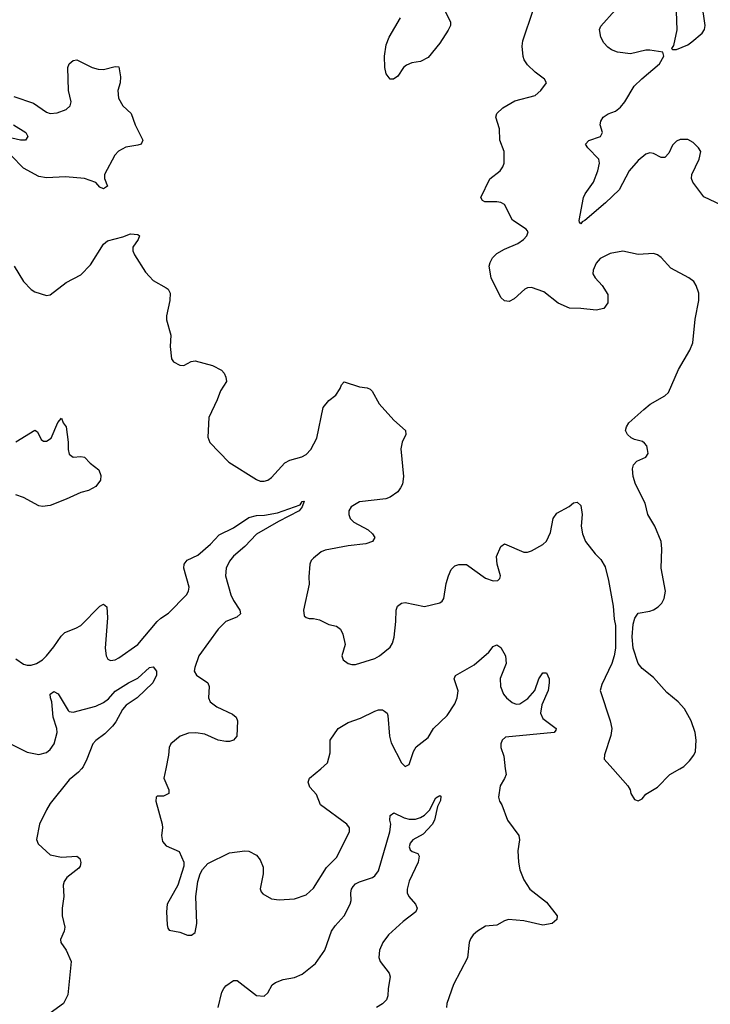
# Model space of a CAD drawing. Header units: inches. Extents: x 2293880 to 2522759, y 823965 to 1006879.
# Tile 91 of 256: x 2332810 to 2336427, y 948767 to 953921. Entities that reach past the tile are written whole.
import ezdxf

# ---------------------------------------------------------------- set-up
doc = ezdxf.new("R2010")
doc.units = ezdxf.units.IN
doc.header["$MEASUREMENT"] = 0
doc.layers.add('C3934', color=7, linetype='Continuous')
doc.layers.add('C3935', color=7, linetype='Continuous')

msp = doc.modelspace()

# ---------------------------------------------------------------- linework, layer by layer
at = {"layer": 'C3934', "color": 5}
for points, elevation in [([(2333133.9, 950000), (2333118.4, 949981.6), (2333070, 949942), (2332970, 949817.4), (2332950, 949785.4), (2332914.7, 949710), (2332898, 949630), (2332906.4, 949606.4), (2332970, 949548.8), (2333030, 949536.5), (2333110, 949541.6), (2333124.9, 949530), (2333130.3, 949509.7), (2333128, 949490), (2333120.7, 949479.3), (2333057.6, 949430), (2333043.7, 949410), (2333038.7, 949390), (2333041.3, 949330), (2333032.4, 949270), (2333033.7, 949230), (2333047, 949170), (2333044.2, 949150), (2333024.9, 949104.9), (2333026, 949090), (2333054, 949050), (2333080.4, 948990), (2333063.1, 948816.9), (2333039.1, 948770), (2332970, 948719.5)], 240), ([(2333575.4, 950000), (2333564.7, 949950), (2333591, 949890), (2333591, 949870), (2333563.6, 949856.4), (2333530, 949855.3), (2333524.7, 949850), (2333522.8, 949830), (2333557, 949710), (2333558.7, 949690), (2333552.7, 949650), (2333558, 949618), (2333576.8, 949596.8), (2333646.4, 949566.4), (2333670.6, 949510), (2333670.6, 949490), (2333638, 949390), (2333582, 949290), (2333579.1, 949250), (2333582.5, 949182.5), (2333585.5, 949165.5), (2333594, 949154), (2333650, 949144.4), (2333690, 949128), (2333710, 949128), (2333730, 949142.8), (2333737.4, 949190), (2333733, 949330), (2333744.2, 949410), (2333755.6, 949450), (2333767.3, 949472.7), (2333795.6, 949504.4), (2333910, 949559.3), (2333990, 949570.7), (2334010, 949567.7), (2334050, 949546.8), (2334070, 949522.8), (2334085.1, 949485.1), (2334086, 949450), (2334070.6, 949370.6), (2334075.5, 949355.5), (2334084.4, 949344.4), (2334130, 949319.1), (2334170, 949313), (2334250, 949319.3), (2334310, 949340.3), (2334350, 949374.9), (2334417.4, 949482.6), (2334470, 949535.5), (2334538, 949670), (2334538, 949690), (2334523.7, 949710), (2334385.1, 949810), (2334364.5, 949864.5), (2334330, 949904), (2334321.2, 949930), (2334329, 949950), (2334387.1, 950000)], 260), ([(2335353.8, 950000), (2335357.6, 949970), (2335350, 949949), (2335326, 949910), (2335318.8, 949850), (2335322.8, 949830), (2335336.3, 949810), (2335364.4, 949730), (2335424.9, 949650), (2335427.9, 949627.9), (2335419.3, 949570), (2335422.4, 949510), (2335430.3, 949470), (2335450, 949417.3), (2335482, 949370), (2335570, 949300.4), (2335624.9, 949230), (2335624, 949210), (2335598.8, 949190), (2335550, 949180.3), (2335450, 949203.5), (2335370, 949209.7), (2335350, 949203.5), (2335310, 949180.5), (2335250, 949175.1), (2335208.2, 949150), (2335186, 949130), (2335172.2, 949110), (2335164.4, 949090), (2335154.9, 949010), (2335082.6, 948870), (2335048, 948770), (2335045.5, 948750)], 260), ([(2335916.3, 950000), (2335996, 949910), (2336006.8, 949890), (2336011, 949870), (2336030, 949838), (2336050, 949832), (2336070, 949842), (2336090, 949866.8), (2336150, 949902.8), (2336216, 949970), (2336267.6, 950000)], 280), ([(2333849.8, 948750.2), (2333869.8, 948830.2), (2333879.7, 948850), (2333890, 948862.4), (2333930, 948890.7), (2333950, 948890.5), (2334050, 948813), (2334090, 948808.4), (2334110, 948826.8), (2334132.3, 948867.7), (2334150, 948881.3), (2334190, 948895.8), (2334250, 948906.4), (2334290, 948924.2), (2334359.2, 948980.8), (2334408.8, 949050), (2334442.6, 949150), (2334461.9, 949178.1), (2334510, 949230.2), (2334541.8, 949290), (2334547.2, 949310), (2334545.5, 949350), (2334549, 949370), (2334557.5, 949382.5), (2334570, 949396.5), (2334590, 949408.2), (2334657.6, 949430), (2334670, 949438.9), (2334690, 949465.3), (2334749.1, 949670), (2334754.2, 949710), (2334749, 949730), (2334750, 949754.8), (2334770, 949768.5), (2334823.2, 949743.2), (2334850, 949736.5), (2334883.5, 949736.5), (2334910, 949744), (2334930, 949756), (2334956.8, 949783.2), (2334990, 949847.7), (2335010, 949859.1), (2335015.6, 949855.6), (2335014, 949834), (2334998.3, 949801.7), (2334982, 949730), (2334971.5, 949708.5), (2334922.7, 949657.3), (2334870, 949628), (2334854.6, 949610), (2334850.4, 949590), (2334855.3, 949575.3), (2334866, 949566), (2334896, 949556), (2334902, 949542), (2334897.7, 949510), (2334850, 949412), (2334839.6, 949370), (2334840.3, 949350), (2334848, 949330), (2334882.8, 949290), (2334891.3, 949270), (2334884.9, 949250), (2334819.4, 949200.6), (2334741.5, 949130), (2334712.7, 949090), (2334695.5, 949050), (2334691.5, 949011.5), (2334698, 948990), (2334744.9, 948930), (2334750.3, 948910), (2334739.6, 948850), (2334738.5, 948810), (2334731.5, 948790), (2334710, 948769.7), (2334679.1, 948750)], 240)]:
    msp.add_lwpolyline(points, dxfattribs=dict(at, elevation=elevation))
at = {"layer": 'C3935', "color": 5, "elevation": 260}
msp.add_lwpolyline([(2336330, 954066), (2336290, 954062), (2336270, 954052), (2336253.4, 954030), (2336247.4, 954012.6), (2336252.2, 953867.8), (2336234.4, 953785.6), (2336224.7, 953770), (2336230, 953764.7), (2336250, 953764), (2336309.2, 953790), (2336330, 953804.4), (2336385.1, 953850), (2336397.6, 953870), (2336400.7, 953890), (2336383.7, 954010), (2336364.8, 954044.8)], close=True, dxfattribs=at)
at = {"layer": 'C3935', "color": 5}
for points, elevation in [([(2335035.8, 953970), (2335066.4, 953910), (2335066.4, 953890), (2335054.8, 953865.2), (2335010, 953798), (2334950, 953723.7), (2334910, 953701.6), (2334864.4, 953695.6), (2334836.7, 953683.3), (2334820.5, 953670), (2334790, 953625.2), (2334768.9, 953608.9), (2334750, 953608.7), (2334730, 953638), (2334722.9, 953670), (2334720.5, 953730), (2334729.6, 953790), (2334746.3, 953830), (2334805.4, 953930)], 280), ([(2336267.6, 950000), (2336288.1, 950011.9), (2336318.6, 950041.4), (2336340.9, 950070), (2336349.6, 950090.4), (2336354, 950150), (2336347.3, 950190), (2336327, 950250), (2336292.7, 950312.7), (2336259.3, 950350), (2336199.3, 950399.3), (2336130, 950478), (2336070, 950525.2), (2336049.6, 950550), (2336022.9, 950630), (2336018.4, 950690), (2336023.6, 950756.4), (2336031.7, 950788.3), (2336050, 950814.8), (2336110, 950824), (2336130, 950830.7), (2336153.4, 950846.6), (2336173.6, 950866.4), (2336186, 950890), (2336192, 950930), (2336169.6, 951050), (2336173.6, 951150), (2336169.3, 951190), (2336136, 951270), (2336100.9, 951330), (2336087, 951390), (2336035.1, 951490), (2336022.7, 951530), (2336019.3, 951570), (2336025.2, 951590), (2336042, 951610), (2336089.1, 951630.9), (2336102, 951650), (2336099, 951670), (2336094, 951690), (2336083.2, 951703.2), (2336072, 951712), (2336030, 951722.7), (2336012.1, 951732.1), (2335994, 951750), (2335984, 951770), (2335989, 951790), (2336001.2, 951810), (2336079.2, 951880.8), (2336111.9, 951908.1), (2336188.6, 951951.4), (2336207.6, 951970), (2336261.1, 952090), (2336320.5, 952190), (2336335.8, 952230), (2336347.2, 952352.8), (2336366.6, 952450), (2336366.6, 952490), (2336353, 952530), (2336340.7, 952550), (2336315.1, 952570), (2336220.5, 952620.5), (2336170, 952675.1), (2336150, 952689.5), (2336130, 952696.2), (2336050, 952691.8), (2335969.6, 952709.6), (2335902.6, 952697.4), (2335850.6, 952670), (2335830, 952646), (2335814, 952610), (2335812.7, 952590), (2335823.8, 952570), (2335860.5, 952530), (2335890, 952482), (2335890, 952438), (2335870, 952409.6), (2335830, 952400.5), (2335750, 952409.7), (2335689.2, 952410), (2335630, 952436.8), (2335556.3, 952496.3), (2335490, 952518.7), (2335470, 952518), (2335456.3, 952510), (2335400.8, 952459.2), (2335374.7, 952445.3), (2335350, 952448.7), (2335330, 952467.1), (2335280.4, 952570), (2335269.8, 952630), (2335273.8, 952650), (2335286.5, 952673.5), (2335310, 952696.5), (2335350, 952720.2), (2335419.3, 952750), (2335449.4, 952770), (2335466.6, 952790), (2335472.7, 952810), (2335463.7, 952823.7), (2335391.2, 952871.2), (2335350, 952952.7), (2335330, 952963.7), (2335310, 952966.6), (2335246.8, 952966.8), (2335233.6, 952973.6), (2335225.2, 952990), (2335272.3, 953087.7), (2335327.6, 953130), (2335341.6, 953150), (2335347.8, 953170), (2335348.4, 953230), (2335325.4, 953290), (2335323.1, 953350), (2335304.5, 953410), (2335309.4, 953430), (2335341.1, 953458.9), (2335403.9, 953496.1), (2335510, 953523.8), (2335539.3, 953550), (2335568.7, 953590), (2335559, 953610), (2335510, 953646.6), (2335470, 953685.1), (2335452.8, 953710), (2335447.9, 953727.9), (2335442, 953782), (2335445, 953810), (2335499.7, 953970)], 280), ([(2336485.2, 952950), (2336394.2, 952994.2), (2336335.1, 953070), (2336328.2, 953090), (2336329.7, 953110), (2336369.4, 953190), (2336377.2, 953230), (2336365.2, 953250), (2336337.7, 953277.7), (2336310, 953294), (2336270, 953293), (2336250, 953285.6), (2336230, 953264.5), (2336210, 953222), (2336190, 953198.7), (2336170, 953199.7), (2336130, 953220.3), (2336110, 953223.1), (2336090, 953217.2), (2336050, 953183.2), (2336002.5, 953130), (2335950, 953029.7), (2335877.6, 952962.4), (2335770, 952869.8), (2335756.9, 952863.1), (2335750, 952852.3), (2335741.5, 952861.5), (2335740.5, 952870), (2335763.1, 952990), (2335772.6, 953010), (2335816.3, 953070), (2335839.1, 953130), (2335847.2, 953170), (2335842.9, 953190), (2335785.3, 953250), (2335774, 953270), (2335791.6, 953288.4), (2335852.7, 953310), (2335862.9, 953330), (2335849.7, 953370), (2335853.3, 953390), (2335866.3, 953410), (2335891.9, 953428.1), (2335930, 953442.7), (2335957, 953463), (2335978.9, 953490), (2336027.9, 953572.1), (2336068, 953612), (2336161.2, 953690), (2336184, 953730), (2336178, 953750), (2336110, 953761.6), (2336090, 953761.6), (2336010, 953741.6), (2335942, 953750), (2335910, 953762.9), (2335890, 953777), (2335870, 953799.3), (2335854, 953830), (2335847.6, 953870), (2335853.8, 953886.2), (2335929.5, 953970)], 260), ([(2332779.2, 953519.2), (2332883.4, 953483.4), (2332950, 953436.9), (2332970, 953430.3), (2333005.9, 953434.1), (2333053.2, 953450), (2333075.1, 953470), (2333079.7, 953490), (2333066.6, 953550), (2333062.9, 953670), (2333069.5, 953690.5), (2333090, 953706.8), (2333110, 953711), (2333190, 953670.6), (2333221.6, 953661.6), (2333250, 953660.3), (2333310, 953675.6), (2333330, 953673.7), (2333338.3, 953621.7), (2333337, 953590), (2333324, 953550), (2333327.3, 953510), (2333350.4, 953470.4), (2333393.7, 953430), (2333414.9, 953370), (2333455.5, 953290), (2333446.8, 953270), (2333430, 953263.5), (2333366, 953254), (2333328.1, 953231.9), (2333308.1, 953211.9), (2333254.9, 953110), (2333254, 953090), (2333270.6, 953050), (2333250, 953035.3), (2333230, 953044), (2333209.4, 953069.4), (2333149.6, 953089.6), (2333050, 953098), (2332950, 953092.9), (2332910, 953099.8), (2332830, 953143), (2332765.1, 953210)], 280), ([(2332778.4, 953370), (2332843, 953330), (2332853.4, 953310), (2332841, 953290), (2332815.3, 953290), (2332770, 953300.2)], 260), ([(2332782, 952630), (2332830.5, 952550), (2332870, 952507.7), (2332890, 952496.3), (2332950, 952477.3), (2332970, 952480.7), (2333054.7, 952545.3), (2333130, 952584.4), (2333181.9, 952638.1), (2333250, 952745.5), (2333270, 952762.4), (2333350, 952783.8), (2333390, 952800.5), (2333430, 952797.1), (2333437.1, 952790), (2333431.8, 952770), (2333403.1, 952730), (2333403.2, 952710), (2333412.6, 952690), (2333470, 952599.5), (2333490, 952576), (2333510, 952554.9), (2333578, 952518), (2333587.7, 952510), (2333598, 952490), (2333597, 952450), (2333579.3, 952370), (2333579.1, 952350), (2333602, 952270), (2333599.3, 952210), (2333605.3, 952145.3), (2333616.3, 952130), (2333650, 952112.4), (2333670, 952110.4), (2333708.5, 952131.5), (2333730, 952134.9), (2333820.7, 952110), (2333866.9, 952086.9), (2333882, 952070), (2333890.6, 952050), (2333893.7, 952026.3), (2333861.3, 951978.7), (2333845.5, 951930), (2333801.6, 951838.4), (2333795.1, 951735.1), (2333806.7, 951706.7), (2333905.1, 951605.1), (2334050, 951513.4), (2334070, 951505.5), (2334090, 951504.4), (2334110, 951510.4), (2334130, 951523.7), (2334199.1, 951600.9), (2334225.4, 951614.6), (2334288, 951632), (2334310, 951644.9), (2334336, 951670), (2334367.4, 951730), (2334399.5, 951890), (2334430, 951926.8), (2334465.4, 951954.6), (2334489.2, 951990), (2334495.3, 952010), (2334510, 952024.7), (2334590, 951999.1), (2334630, 951994), (2334646, 951986), (2334656.1, 951976.1), (2334693.4, 951910), (2334770, 951824.9), (2334830.4, 951770), (2334833, 951750), (2334813, 951710), (2334806, 951674), (2334820.5, 951530), (2334814.9, 951490), (2334804.9, 951470), (2334790, 951449.4), (2334750, 951420.9), (2334728.1, 951411.9), (2334590, 951397), (2334546.8, 951370), (2334534, 951350), (2334533.4, 951330), (2334540.7, 951310), (2334560.7, 951290), (2334634.8, 951250), (2334658.8, 951230), (2334670.8, 951210), (2334658.8, 951190), (2334623.1, 951176.9), (2334530, 951166), (2334410, 951144.5), (2334390, 951135.1), (2334350, 951102.7), (2334337.3, 951090), (2334330.7, 951070), (2334324.5, 951004.5), (2334326.4, 950966.4), (2334297.3, 950830), (2334299.6, 950799.6), (2334310.9, 950790.9), (2334326.8, 950786.8), (2334350, 950786.8), (2334379.8, 950779.8), (2334430, 950754), (2334470, 950746.8), (2334490.5, 950730.5), (2334503.5, 950703.5), (2334514.8, 950650), (2334498, 950590), (2334504.7, 950570), (2334530.6, 950550.6), (2334550, 950544.9), (2334570, 950545.5), (2334670, 950577), (2334694.5, 950590), (2334750, 950635.5), (2334763.5, 950656.5), (2334771.8, 950688.2), (2334781, 950770), (2334781.3, 950830), (2334789.7, 950850.3), (2334810, 950866.4), (2334830, 950870.3), (2334931, 950849), (2335010, 950868.5), (2335023, 950877), (2335031.1, 950890), (2335043.9, 950970), (2335056.4, 951010), (2335070, 951042), (2335090, 951061.3), (2335110, 951068.5), (2335150, 951068.4), (2335250, 950998), (2335290, 950984), (2335315.1, 950984.9), (2335325.2, 950994.8), (2335329.2, 951010), (2335311.8, 951070), (2335307.3, 951110), (2335330, 951162.8), (2335350, 951177.3), (2335450, 951133), (2335470, 951133), (2335490, 951140.5), (2335550, 951173.4), (2335570, 951190.8), (2335590, 951236), (2335604.7, 951310), (2335622.8, 951337.2), (2335687.8, 951372.2), (2335710, 951391), (2335730, 951396), (2335750, 951378), (2335756.4, 951330), (2335750.4, 951270), (2335757.1, 951230), (2335774, 951190), (2335823.9, 951123.9), (2335854.4, 951094.4), (2335876.7, 951056.7), (2335894.4, 950985.6), (2335918.8, 950850), (2335923.5, 950783.5), (2335931.3, 950750), (2335931, 950630), (2335924, 950590), (2335910.7, 950550), (2335858.5, 950441.5), (2335850.6, 950410), (2335903, 950250), (2335910.7, 950210), (2335907.1, 950172.9), (2335872.7, 950072.7), (2335872, 950050), (2335916.3, 950000)], 280), ([(2332790, 951710.3), (2332890, 951772), (2332903.6, 951763.6), (2332923.5, 951723.5), (2332935.3, 951715.3), (2332950, 951714), (2332974.5, 951730), (2333010, 951812), (2333030, 951834), (2333038, 951810), (2333053.4, 951790), (2333063.8, 951710), (2333063.8, 951670), (2333070, 951646), (2333090, 951631), (2333130, 951634.8), (2333150, 951631), (2333179.8, 951599.8), (2333224.7, 951564.7), (2333234.8, 951534.8), (2333234, 951510), (2333210, 951478), (2333170, 951456.2), (2333130, 951445.6), (2333054, 951410), (2332970, 951378.3), (2332930, 951372.6), (2332910, 951375.4), (2332830, 951420.4), (2332790, 951433.6)], 260), ([(2332790, 950574.4), (2332830, 950547), (2332850, 950541.1), (2332870, 950541.7), (2332898, 950550), (2332930, 950570.3), (2332950, 950590.3), (2332990, 950637.4), (2333026.9, 950693.1), (2333046.7, 950713.3), (2333105.3, 950734.7), (2333130, 950748.8), (2333230, 950850.6), (2333250, 950861), (2333266.8, 950846.8), (2333270.3, 950790.3), (2333258.9, 950630), (2333263.8, 950590), (2333272.7, 950572.7), (2333286.9, 950566.9), (2333310, 950570.3), (2333330, 950579.6), (2333429.7, 950650), (2333530, 950770.4), (2333550, 950788.7), (2333590, 950814), (2333683.7, 950910), (2333694.5, 950930), (2333697.6, 950950), (2333669.8, 951050), (2333671.1, 951070), (2333687.8, 951092.2), (2333742.8, 951117.2), (2333810, 951174.9), (2333855.1, 951224.9), (2333930, 951260.9), (2334010, 951314.1), (2334050, 951326.2), (2334093.1, 951326.9), (2334160.4, 951339.6), (2334278.7, 951381.3), (2334290, 951398.8), (2334299.8, 951399.8), (2334290.2, 951370), (2334274, 951350), (2334165.6, 951294.4), (2334050, 951227.4), (2333990, 951162.7), (2333930, 951112.9), (2333910, 951086.6), (2333891.5, 951050), (2333888.9, 951010), (2333916.1, 950910), (2333930, 950880.3), (2333963.6, 950830), (2333967, 950810), (2333947.4, 950792.6), (2333890, 950769.8), (2333850, 950729.8), (2333749.1, 950590), (2333727, 950530), (2333724.4, 950510), (2333736.3, 950490), (2333796.3, 950450), (2333803, 950430), (2333799.1, 950370), (2333808, 950350), (2333842.9, 950322.9), (2333925.5, 950285.5), (2333944.9, 950270), (2333950.4, 950250), (2333947.7, 950170), (2333930.4, 950149.6), (2333910, 950142.9), (2333890, 950143), (2333850, 950149.7), (2333780.8, 950180.8), (2333732.5, 950187.5), (2333694.9, 950185.1), (2333651.3, 950170), (2333602.8, 950130), (2333594, 950110), (2333590.5, 950070), (2333575.4, 950000)], 260), ([(2334387.1, 950000), (2334422, 950030), (2334436.5, 950083.5), (2334437.2, 950150), (2334478, 950210), (2334530, 950241.1), (2334595.1, 950264.9), (2334670, 950301.3), (2334690, 950308.2), (2334710, 950308), (2334721.7, 950301.7), (2334735.5, 950290), (2334738.7, 950278.7), (2334746.5, 950170), (2334755.1, 950135.1), (2334810, 950031.3), (2334830, 950011.3), (2334850, 950022), (2334872.8, 950090), (2334886.2, 950113.8), (2334950, 950163), (2334977.2, 950210), (2335050, 950279), (2335090, 950339.6), (2335102.4, 950370), (2335107.4, 950407.4), (2335086.6, 950470), (2335092.6, 950487.4), (2335190, 950544), (2335268.2, 950610), (2335290, 950639.1), (2335310, 950648.2), (2335330, 950634.4), (2335355.2, 950590), (2335358, 950550), (2335327.3, 950472.7), (2335328.9, 950430), (2335343.9, 950390), (2335359.6, 950370), (2335390, 950346.2), (2335410, 950338.2), (2335430, 950339.7), (2335471.9, 950368.1), (2335508.7, 950410), (2335529.9, 950470.1), (2335550, 950502.4), (2335570, 950502.4), (2335583.9, 950470), (2335584.1, 950450), (2335578, 950410), (2335545.5, 950334.5), (2335537.8, 950290), (2335550, 950262.7), (2335620.5, 950210), (2335617.6, 950202.4), (2335610, 950189.8), (2335355.2, 950164.8), (2335337.3, 950150), (2335330.6, 950130), (2335330.5, 950110), (2335345.3, 950065.3), (2335353.8, 950000)], 260), ([(2332770, 950127), (2332850, 950086), (2332910, 950073.7), (2332950, 950085.2), (2332970, 950100.3), (2332990.9, 950130), (2333006.2, 950190), (2333005.1, 950210), (2332986.3, 950270), (2332979.3, 950350), (2332971.1, 950370), (2332969.8, 950390), (2332990, 950404.6), (2333011.3, 950391.3), (2333063.7, 950303.7), (2333070, 950298.5), (2333090, 950295.2), (2333210, 950326.7), (2333250, 950346.1), (2333274.9, 950365.1), (2333310, 950405.1), (2333379.7, 950450), (2333430, 950473.9), (2333490, 950528.9), (2333510, 950534), (2333526.7, 950510), (2333527.2, 950490), (2333507, 950450), (2333426.5, 950370), (2333368.1, 950331.9), (2333349.7, 950310.3), (2333314.1, 950245.9), (2333296.8, 950223.2), (2333257.2, 950182.8), (2333210, 950148.1), (2333193.4, 950130), (2333162.6, 950050), (2333142.3, 950010), (2333133.9, 950000)], 240)]:
    msp.add_lwpolyline(points, dxfattribs=dict(at, elevation=elevation))

doc.saveas('drawing.dxf')
